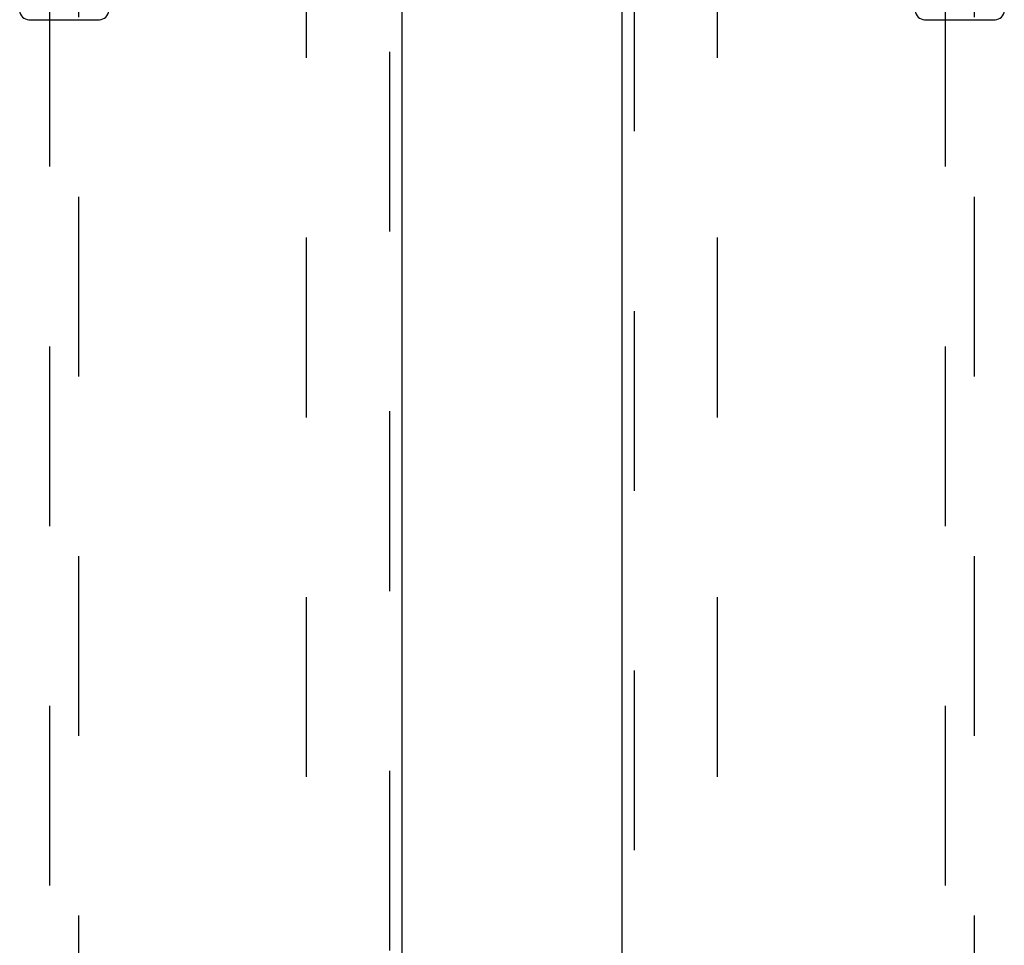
# Model space of a CAD drawing. Header units: inches. Extents: x 0 to 278, y 0 to 180.
# Tile 13 of 76: x 92 to 100, y 78 to 86. Entities that reach past the tile are written whole.
import ezdxf

# ---------------------------------------------------------------- set-up
doc = ezdxf.new("R2010")
doc.units = ezdxf.units.IN
doc.header["$LTSCALE"] = 15.310625
doc.header["$MEASUREMENT"] = 0
doc.linetypes.add('HIDDEN', pattern=[0.2, 0.1, -0.1])
for name, color, linetype in [('DEFAULT_2', 8, 'HIDDEN'), ('LEFTHAND_DOOR_ASSEMBLY', 7, 'CONTINUOUS'), ('RIGHTHAND_DOOR_ASSEMBLY', 7, 'CONTINUOUS')]:
    doc.layers.add(name, color=color, linetype=linetype)

msp = doc.modelspace()

# ---------------------------------------------------------------- linework, layer by layer
at = {"layer": 'DEFAULT_2', "color": 8, "linetype": 'HIDDEN'}
for p, q in [((94.3781, 52.0456), (94.3781, 131.0876)), ((97.8781, 52.0456), (97.8781, 131.0876))]:
    msp.add_line(p, q, dxfattribs=at)
at = {"layer": 'LEFTHAND_DOOR_ASSEMBLY', "color": 8, "linetype": 'HIDDEN'}
for p, q in [((95.0866, 131.7126), (95.0866, 51.4206)), ((92.1906, 89.3958), (92.1906, 52.3941)), ((92.4406, 52.3941), (92.4406, 89.3958))]:
    msp.add_line(p, q, dxfattribs=at)
at = {"layer": 'LEFTHAND_DOOR_ASSEMBLY', "color": 3, "linetype": 'Continuous'}
msp.add_line((95.1906, 131.7126), (95.1906, 51.4206), dxfattribs=at)
at = {"layer": 'LEFTHAND_DOOR_ASSEMBLY', "color": 7, "linetype": 'Continuous'}
msp.add_line((92.0159, 86.0547), (92.6154, 86.0547), dxfattribs=at)
for centre, start, end in [((92.0159, 86.1335), 181, 270), ((92.6154, 86.1335), 270, 359)]:
    msp.add_arc(centre, 0.0787, start, end, dxfattribs=at)
at = {"layer": 'RIGHTHAND_DOOR_ASSEMBLY', "color": 3, "linetype": 'Continuous'}
msp.add_line((97.0656, 51.4206), (97.0656, 131.7126), dxfattribs=at)
at = {"layer": 'RIGHTHAND_DOOR_ASSEMBLY', "color": 8, "linetype": 'HIDDEN'}
for p, q in [((97.1696, 51.4206), (97.1696, 131.7126)), ((99.8156, 89.3958), (99.8156, 52.3941)), ((100.0656, 52.3941), (100.0656, 89.3958))]:
    msp.add_line(p, q, dxfattribs=at)
at = {"layer": 'RIGHTHAND_DOOR_ASSEMBLY', "color": 7, "linetype": 'Continuous'}
msp.add_line((99.6409, 86.0547), (100.2404, 86.0547), dxfattribs=at)
for centre, start, end in [((99.6409, 86.1335), 181, 270), ((100.2404, 86.1335), 270, 359)]:
    msp.add_arc(centre, 0.0787, start, end, dxfattribs=at)

doc.saveas('drawing.dxf')
